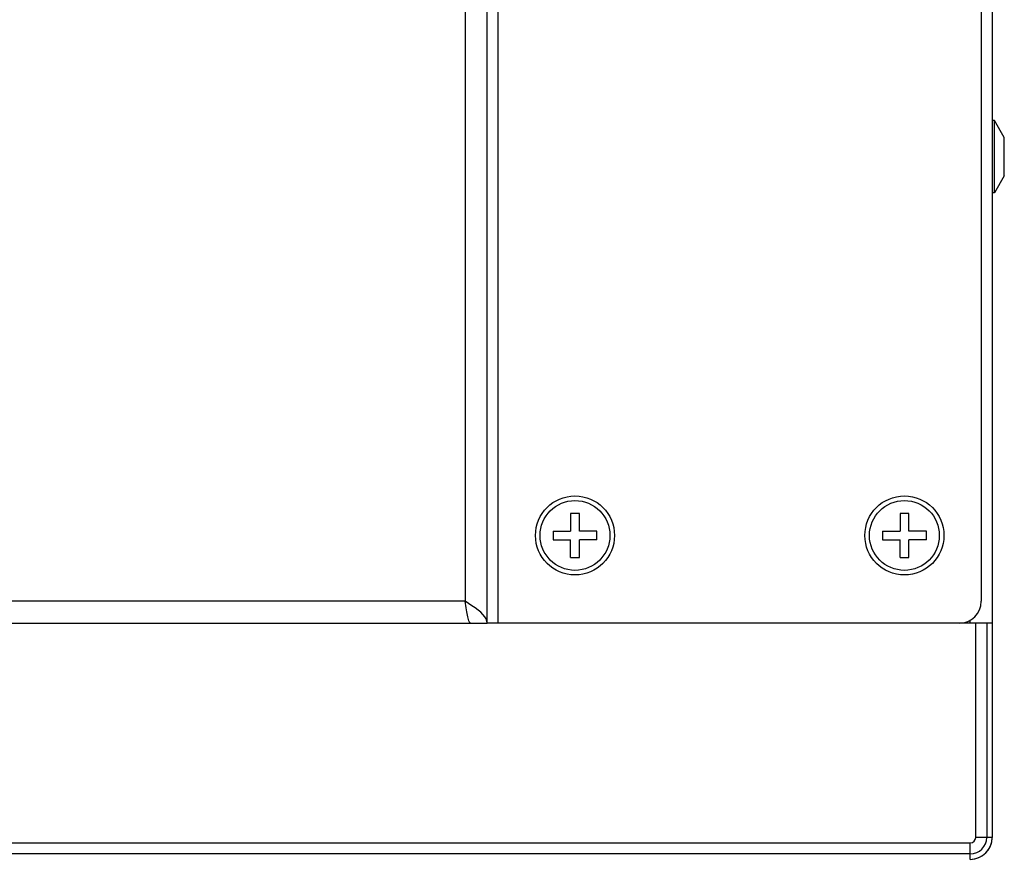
# Model space of a CAD drawing. Header units: millimetres. Extents: x -2579 to 1363, y -329 to 2298.
# Tile 22 of 256: x -1259 to -1170, y -290 to -214. Entities that reach past the tile are written whole.
import ezdxf

# ---------------------------------------------------------------- set-up
doc = ezdxf.new("R2010")
doc.units = ezdxf.units.MM
doc.header["$LTSCALE"] = 30.734
doc.layers.get('0').update_dxf_attribs({"linetype": 'CONTINUOUS'})

msp = doc.modelspace()

# ---------------------------------------------------------------- linework, layer by layer
at = {"color": 7}
for p, q in [((-1216.738, -268.906), (-1216.738, -76.906)), ((-1215.738, -268.906), (-1215.738, -76.906)), ((-1218.738, -78.906), (-1218.738, -266.906)), ((-1171.738, -98.906), (-1171.738, -266.906)), ((-1170.738, -98.906), (-1170.738, -268.906)), ((-1170.538, -223.106), (-1170.738, -223.106)), ((-1169.638, -224.665), (-1170.538, -223.106)), ((-1170.538, -229.706), (-1170.538, -223.106)), ((-1169.638, -228.147), (-1169.638, -224.665)), ((-1169.638, -228.147), (-1170.538, -229.706)), ((-1170.538, -229.706), (-1170.738, -229.706)), ((-1208.338, -258.906), (-1209.138, -258.906)), ((-1209.138, -258.906), (-1209.138, -260.506)), ((-1208.338, -260.506), (-1208.338, -258.906)), ((-1178.338, -258.906), (-1179.138, -258.906)), ((-1179.138, -258.906), (-1179.138, -260.506)), ((-1178.338, -260.506), (-1178.338, -258.906)), ((-1210.738, -260.506), (-1209.138, -260.506)), ((-1210.738, -260.506), (-1210.738, -261.306)), ((-1206.738, -260.506), (-1208.338, -260.506)), ((-1206.738, -261.306), (-1206.738, -260.506)), ((-1180.738, -260.506), (-1179.138, -260.506)), ((-1180.738, -260.506), (-1180.738, -261.306)), ((-1176.738, -260.506), (-1178.338, -260.506)), ((-1176.738, -261.306), (-1176.738, -260.506)), ((-1210.738, -261.306), (-1209.138, -261.306)), ((-1209.138, -262.906), (-1209.138, -261.306)), ((-1206.738, -261.306), (-1208.338, -261.306)), ((-1208.338, -262.906), (-1208.338, -261.306)), ((-1180.738, -261.306), (-1179.138, -261.306)), ((-1179.138, -262.906), (-1179.138, -261.306)), ((-1176.738, -261.306), (-1178.338, -261.306)), ((-1178.338, -262.906), (-1178.338, -261.306)), ((-1209.138, -262.906), (-1208.338, -262.906)), ((-1179.138, -262.906), (-1178.338, -262.906)), ((-1218.738, -266.906), (-1772.738, -266.906)), ((-1773.238, -268.906), (-1218.238, -268.906)), ((-1218.238, -268.906), (-1216.738, -268.906)), ((-1173.738, -268.906), (-1216.738, -268.906)), ((-1172.238, -268.906), (-1215.738, -268.906)), ((-1172.738, -268.906), (-1172.738, -268.638)), ((-1170.738, -268.906), (-1172.238, -268.906)), ((-1172.238, -288.406), (-1172.238, -268.906)), ((-1171.238, -268.906), (-1171.238, -288.406)), ((-1170.738, -268.906), (-1170.738, -288.406)), ((-1170.738, -288.406), (-1172.238, -288.406)), ((-1286.738, -288.906), (-1172.738, -288.906)), ((-1172.738, -290.406), (-1172.738, -288.906)), ((-1172.738, -289.906), (-1286.738, -289.906))]:
    msp.add_line(p, q, dxfattribs=at)
for points in [[(-1218.238, -268.906), (-1218.27, -268.897), (-1218.301, -268.868), (-1218.332, -268.82), (-1218.363, -268.754), (-1218.395, -268.67), (-1218.426, -268.569), (-1218.457, -268.452), (-1218.488, -268.321), (-1218.52, -268.175), (-1218.551, -268.017), (-1218.582, -267.849), (-1218.613, -267.672), (-1218.645, -267.487), (-1218.676, -267.297), (-1218.707, -267.102), (-1218.738, -266.906)], [(-1218.12, -267.306), (-1218.426, -267.106), (-1218.738, -266.906)], [(-1216.738, -268.906), (-1216.763, -268.706), (-1216.836, -268.506), (-1216.956, -268.306), (-1217.12, -268.106), (-1217.324, -267.906), (-1217.563, -267.706), (-1217.83, -267.506), (-1218.12, -267.306)]]:
    msp.add_lwpolyline(points, dxfattribs=at)
for centre, radius in [((-1208.738, -260.906), 3.6), ((-1178.738, -260.906), 3.6), ((-1208.738, -260.906), 3.18), ((-1178.738, -260.906), 3.18)]:
    msp.add_circle(centre, radius, dxfattribs=at)
for centre, radius, start, end in [((-1173.738, -266.906), 2, 270, 360), ((-1172.738, -288.406), 2, 270, 360), ((-1172.738, -288.406), 1.5, 270, 360), ((-1172.738, -288.406), 0.5, 270, 360), ((-1172.738, -288.406), 2, 274.79222, 355.20778)]:
    msp.add_arc(centre, radius, start, end, dxfattribs=at)

doc.saveas('drawing.dxf')
